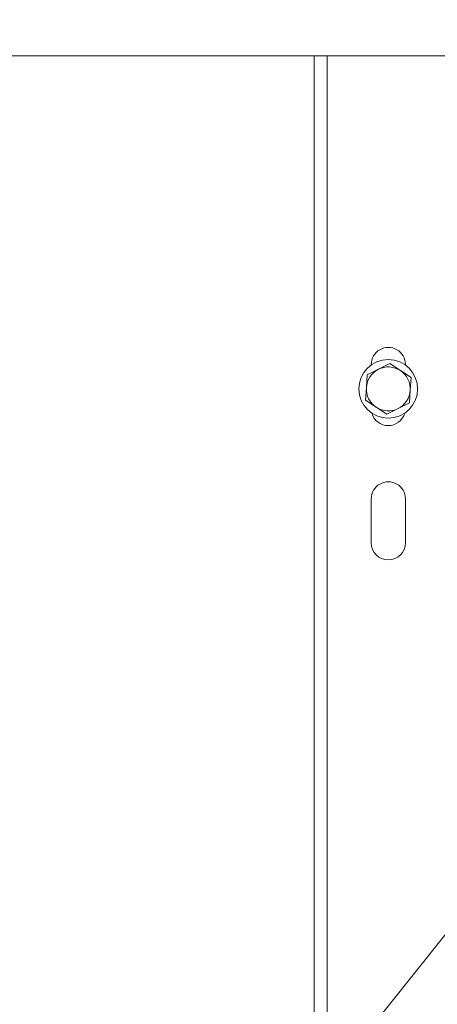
# Model space of a CAD drawing. Header units: millimetres. Extents: x -2674 to -2203, y -551 to -52.
# Tile 28 of 138: x -2399.28 to -2397.57, y -124.29 to -120.26. Entities that reach past the tile are written whole.
import ezdxf
from ezdxf.lldxf.tags import DXFTag

# ---------------------------------------------------------------- set-up
doc = ezdxf.new("R2010")
doc.units = ezdxf.units.MM
doc.layers.add('layer 1', color=7, linetype='Continuous')
tags = doc.linetypes.add('New Line23', pattern=[28.3, 19, -3.1, 3.1, -3.1]).pattern_tags.tags
tags[10:11] = [DXFTag(74, 4), DXFTag(75, 0), DXFTag(340, '0'), DXFTag(46, 1.0), DXFTag(50, 0.0), DXFTag(44, 0.0), DXFTag(45, 0.0)]
tags[8:9] = [DXFTag(74, 4), DXFTag(75, 0), DXFTag(340, '0'), DXFTag(46, 1.0), DXFTag(50, 0.0), DXFTag(44, 0.0), DXFTag(45, 0.0)]
tags[6:7] = [DXFTag(74, 4), DXFTag(75, 0), DXFTag(340, '0'), DXFTag(46, 1.0), DXFTag(50, 0.0), DXFTag(44, 0.0), DXFTag(45, 0.0)]
tags[4:5] = [DXFTag(74, 4), DXFTag(75, 0), DXFTag(340, '0'), DXFTag(46, 1.0), DXFTag(50, 0.0), DXFTag(44, 0.0), DXFTag(45, 0.0)]
tags = doc.linetypes.add('New Line24', pattern=[28.3, 19, -3.1, 3.1, -3.1]).pattern_tags.tags
tags[10:11] = [DXFTag(74, 4), DXFTag(75, 0), DXFTag(340, '0'), DXFTag(46, 1.0), DXFTag(50, 0.0), DXFTag(44, 0.0), DXFTag(45, 0.0)]
tags[8:9] = [DXFTag(74, 4), DXFTag(75, 0), DXFTag(340, '0'), DXFTag(46, 1.0), DXFTag(50, 0.0), DXFTag(44, 0.0), DXFTag(45, 0.0)]
tags[6:7] = [DXFTag(74, 4), DXFTag(75, 0), DXFTag(340, '0'), DXFTag(46, 1.0), DXFTag(50, 0.0), DXFTag(44, 0.0), DXFTag(45, 0.0)]
tags[4:5] = [DXFTag(74, 4), DXFTag(75, 0), DXFTag(340, '0'), DXFTag(46, 1.0), DXFTag(50, 0.0), DXFTag(44, 0.0), DXFTag(45, 0.0)]
tags = doc.linetypes.add('New Line25', pattern=[28.3, 19, -3.1, 3.1, -3.1]).pattern_tags.tags
tags[10:11] = [DXFTag(74, 4), DXFTag(75, 0), DXFTag(340, '0'), DXFTag(46, 1.0), DXFTag(50, 0.0), DXFTag(44, 0.0), DXFTag(45, 0.0)]
tags[8:9] = [DXFTag(74, 4), DXFTag(75, 0), DXFTag(340, '0'), DXFTag(46, 1.0), DXFTag(50, 0.0), DXFTag(44, 0.0), DXFTag(45, 0.0)]
tags[6:7] = [DXFTag(74, 4), DXFTag(75, 0), DXFTag(340, '0'), DXFTag(46, 1.0), DXFTag(50, 0.0), DXFTag(44, 0.0), DXFTag(45, 0.0)]
tags[4:5] = [DXFTag(74, 4), DXFTag(75, 0), DXFTag(340, '0'), DXFTag(46, 1.0), DXFTag(50, 0.0), DXFTag(44, 0.0), DXFTag(45, 0.0)]

msp = doc.modelspace()

# ---------------------------------------------------------------- linework, layer by layer
at = {"layer": 'layer 1', "linetype": 'New Line23', "lineweight": 9}
msp.add_open_spline([(-2398.2846, -116.2437), (-2398.2846, -116.2437), (-2398.2846, -116.2437), (-2398.2846, -116.2437), (-2398.2846, -116.2437), (-2398.2846, -116.2437), (-2394.9167, -119.654), (-2394.9167, -119.654), (-2394.9167, -119.654), (-2394.9167, -119.654), (-2394.9167, -119.654), (-2394.9167, -119.654), (-2394.9167, -119.654), (-2394.9167, -119.654), (-2395.0304, -119.654), (-2395.0304, -119.654), (-2395.0304, -119.654), (-2395.0304, -119.654), (-2395.0304, -119.654), (-2395.0304, -119.654), (-2395.0304, -119.654), (-2395.0304, -119.654), (-2395.7522, -120.719), (-2395.7522, -120.719), (-2395.7522, -120.719), (-2395.7522, -120.719), (-2395.7522, -120.719), (-2395.7522, -120.719)], degree=3, knots=[0, 0, 0, 0, 0.125, 0.125, 0.125, 0.125, 0.25, 0.25, 0.25, 0.25, 0.375, 0.375, 0.375, 0.375, 0.5, 0.5, 0.5, 0.5, 0.625, 0.625, 0.625, 0.625, 0.75, 0.75, 0.75, 0.75, 1, 1, 1, 1], dxfattribs=at)
at = {"layer": 'layer 1', "lineweight": 9}
for points in [[(-2399.8372, -120.4058), (-2399.8372, -120.4058), (-2394.2293, -120.4058), (-2394.2293, -120.4058)], [(-2398.0699, -120.4058), (-2398.0699, -120.4058), (-2398.0699, -124.5166), (-2398.0699, -124.5166)], [(-2398.0167, -124.799), (-2398.0167, -124.799), (-2398.0167, -120.4058), (-2398.0167, -120.4058)], [(-2397.8367, -121.669), (-2397.8367, -121.669), (-2397.8367, -121.6716), (-2397.8367, -121.6716)], [(-2397.7604, -121.6653), (-2397.7604, -121.6653), (-2397.8069, -121.6885), (-2397.8069, -121.6885)], [(-2397.7171, -121.694), (-2397.7439, -121.6762), (-2397.7781, -121.6741), (-2397.8069, -121.6885)], [(-2397.7171, -121.694), (-2397.7171, -121.694), (-2397.7604, -121.6653), (-2397.7604, -121.6653)], [(-2397.6967, -121.6716), (-2397.6967, -121.6716), (-2397.6967, -121.669), (-2397.6967, -121.669)], [(-2397.8069, -121.6885), (-2397.8357, -121.7028), (-2397.8546, -121.7314), (-2397.8566, -121.7635)], [(-2397.8534, -121.7117), (-2397.8534, -121.7117), (-2397.8566, -121.7635), (-2397.8566, -121.7635)], [(-2397.8069, -121.6885), (-2397.8069, -121.6885), (-2397.8534, -121.7117), (-2397.8534, -121.7117)], [(-2397.6769, -121.7745), (-2397.6749, -121.7424), (-2397.6902, -121.7117), (-2397.7171, -121.694)], [(-2397.6737, -121.7227), (-2397.6737, -121.7227), (-2397.7171, -121.694), (-2397.7171, -121.694)], [(-2397.6769, -121.7745), (-2397.6769, -121.7745), (-2397.6737, -121.7227), (-2397.6737, -121.7227)], [(-2397.8566, -121.7635), (-2397.8566, -121.7635), (-2397.8597, -121.8154), (-2397.8597, -121.8154)], [(-2397.8566, -121.7635), (-2397.8585, -121.7956), (-2397.8432, -121.8263), (-2397.8164, -121.8441)], [(-2397.7266, -121.8496), (-2397.6978, -121.8352), (-2397.6789, -121.8066), (-2397.6769, -121.7745)], [(-2397.6801, -121.8264), (-2397.6801, -121.8264), (-2397.6769, -121.7745), (-2397.6769, -121.7745)], [(-2397.8597, -121.8154), (-2397.8597, -121.8154), (-2397.8164, -121.8441), (-2397.8164, -121.8441)], [(-2397.7266, -121.8496), (-2397.7266, -121.8496), (-2397.6801, -121.8264), (-2397.6801, -121.8264)], [(-2397.8164, -121.8441), (-2397.7896, -121.8618), (-2397.7554, -121.8639), (-2397.7266, -121.8496)], [(-2397.8164, -121.8441), (-2397.8164, -121.8441), (-2397.7731, -121.8728), (-2397.7731, -121.8728)], [(-2397.7731, -121.8728), (-2397.7731, -121.8728), (-2397.7266, -121.8496), (-2397.7266, -121.8496)], [(-2397.8367, -122.219), (-2397.8367, -122.219), (-2397.8367, -122.399), (-2397.8367, -122.399)], [(-2397.6967, -122.399), (-2397.6967, -122.399), (-2397.6967, -122.219), (-2397.6967, -122.219)]]:
    msp.add_open_spline(points, degree=3, dxfattribs=at)
at = {"layer": 'layer 1', "linetype": 'New Line24', "lineweight": 9}
msp.add_open_spline([(-2398.2846, -124.9437), (-2398.2846, -124.9437), (-2398.2846, -124.9437), (-2398.2846, -124.9437), (-2398.2846, -124.9437), (-2398.2846, -124.9437), (-2394.9167, -120.724), (-2394.9167, -120.724), (-2394.9167, -120.724), (-2394.9167, -120.724), (-2394.9167, -120.724), (-2394.9167, -120.724), (-2394.9167, -120.724), (-2394.9167, -120.724), (-2395.0304, -120.724), (-2395.0304, -120.724), (-2395.0304, -120.724), (-2395.0304, -120.724), (-2395.0304, -120.724), (-2395.0304, -120.724), (-2395.0304, -120.724), (-2395.0304, -120.724), (-2395.7522, -120.719), (-2395.7522, -120.719), (-2395.7522, -120.719), (-2395.7522, -120.719), (-2395.7522, -120.719), (-2395.7522, -120.719)], degree=3, knots=[0, 0, 0, 0, 0.125, 0.125, 0.125, 0.125, 0.25, 0.25, 0.25, 0.25, 0.375, 0.375, 0.375, 0.375, 0.5, 0.5, 0.5, 0.5, 0.625, 0.625, 0.625, 0.625, 0.75, 0.75, 0.75, 0.75, 1, 1, 1, 1], dxfattribs=at)
at = {"layer": 'layer 1', "linetype": 'New Line25', "lineweight": 9}
msp.add_open_spline([(-2398.2846, -129.4437), (-2398.2846, -129.4437), (-2398.2846, -129.4437), (-2398.2846, -129.4437), (-2398.2846, -129.4437), (-2398.2846, -129.4437), (-2394.9167, -121.784), (-2394.9167, -121.784), (-2394.9167, -121.784), (-2394.9167, -121.784), (-2394.9167, -121.784), (-2394.9167, -121.784), (-2394.9167, -121.784), (-2394.9167, -121.784), (-2395.0304, -121.784), (-2395.0304, -121.784), (-2395.0304, -121.784), (-2395.0304, -121.784), (-2395.0304, -121.784), (-2395.0304, -121.784), (-2395.0304, -121.784), (-2395.0304, -121.784), (-2395.7522, -120.719), (-2395.7522, -120.719), (-2395.7522, -120.719), (-2395.7522, -120.719), (-2395.7522, -120.719), (-2395.7522, -120.719)], degree=3, knots=[0, 0, 0, 0, 0.125, 0.125, 0.125, 0.125, 0.25, 0.25, 0.25, 0.25, 0.375, 0.375, 0.375, 0.375, 0.5, 0.5, 0.5, 0.5, 0.625, 0.625, 0.625, 0.625, 0.75, 0.75, 0.75, 0.75, 1, 1, 1, 1], dxfattribs=at)
at = {"layer": 'layer 1', "lineweight": 9}
for points, knots in [([(-2397.6967, -121.669), (-2397.6967, -121.644), (-2397.7101, -121.6209), (-2397.7317, -121.6084), (-2397.7317, -121.6084), (-2397.7534, -121.5959), (-2397.7801, -121.5959), (-2397.8017, -121.6084), (-2397.8017, -121.6084), (-2397.8234, -121.6209), (-2397.8367, -121.644), (-2397.8367, -121.669)], [0, 0, 0, 0, 0.25, 0.25, 0.25, 0.25, 0.5, 0.5, 0.5, 0.5, 1, 1, 1, 1]), ([(-2397.6467, -121.769), (-2397.6467, -121.7027), (-2397.7005, -121.649), (-2397.7667, -121.649), (-2397.7667, -121.649), (-2397.833, -121.649), (-2397.8867, -121.7027), (-2397.8867, -121.769), (-2397.8867, -121.769), (-2397.8867, -121.8353), (-2397.833, -121.889), (-2397.7667, -121.889), (-2397.7667, -121.889), (-2397.7005, -121.889), (-2397.6467, -121.8353), (-2397.6467, -121.769)], [0, 0, 0, 0, 0.2, 0.2, 0.2, 0.2, 0.4, 0.4, 0.4, 0.4, 0.6, 0.6, 0.6, 0.6, 1, 1, 1, 1]), ([(-2397.834, -121.8684), (-2397.8254, -121.8984), (-2397.7979, -121.919), (-2397.7667, -121.919), (-2397.7667, -121.919), (-2397.7355, -121.919), (-2397.7081, -121.8984), (-2397.6995, -121.8684)], [0, 0, 0, 0, 0.333333, 0.333333, 0.333333, 0.333333, 1, 1, 1, 1]), ([(-2397.6967, -122.219), (-2397.6967, -122.194), (-2397.7101, -122.1709), (-2397.7317, -122.1584), (-2397.7317, -122.1584), (-2397.7534, -122.1459), (-2397.7801, -122.1459), (-2397.8017, -122.1584), (-2397.8017, -122.1584), (-2397.8234, -122.1709), (-2397.8367, -122.194), (-2397.8367, -122.219)], [0, 0, 0, 0, 0.25, 0.25, 0.25, 0.25, 0.5, 0.5, 0.5, 0.5, 1, 1, 1, 1]), ([(-2397.8367, -122.399), (-2397.8367, -122.4377), (-2397.8054, -122.469), (-2397.7667, -122.469), (-2397.7667, -122.469), (-2397.7281, -122.469), (-2397.6967, -122.4377), (-2397.6967, -122.399)], [0, 0, 0, 0, 0.333333, 0.333333, 0.333333, 0.333333, 1, 1, 1, 1])]:
    msp.add_open_spline(points, degree=3, knots=knots, dxfattribs=at)

doc.saveas('drawing.dxf')
